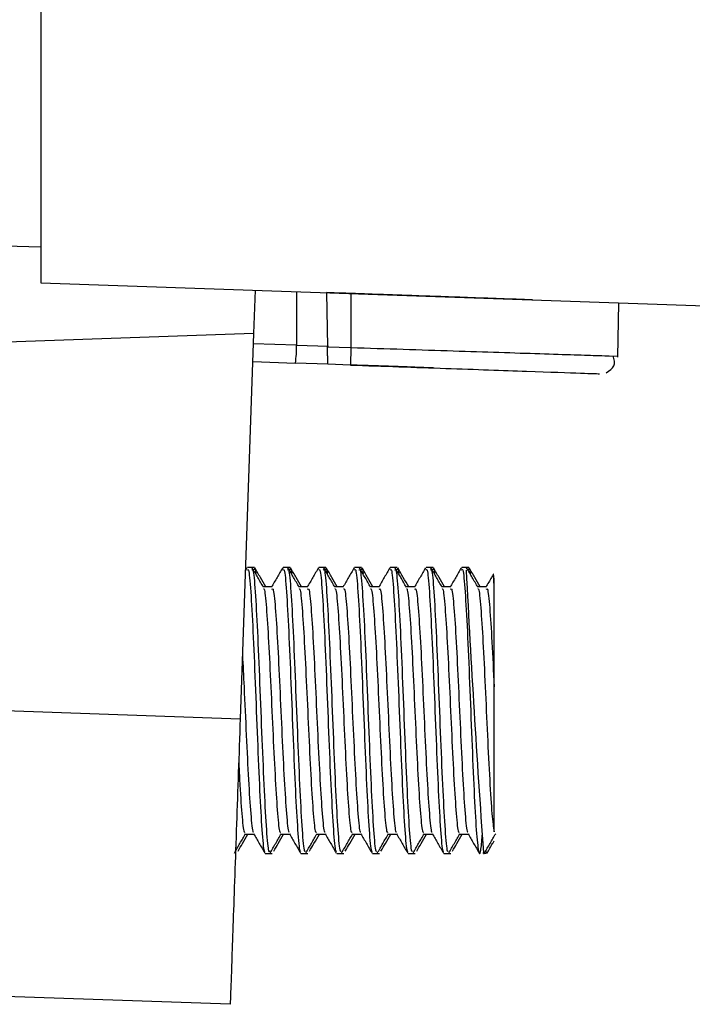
# Model space of a CAD drawing. Header units: millimetres. Extents: x -0.57 to 0.95, y -0.4 to 0.71.
# Tile 154 of 256: x 0.3672 to 0.3861, y -0.0784 to -0.0509. Entities that reach past the tile are written whole.
import ezdxf

# ---------------------------------------------------------------- set-up
doc = ezdxf.new("R2010")
doc.units = ezdxf.units.MM
doc.layers.add('FORMAT', color=7, linetype='Continuous')

msp = doc.modelspace()

# ---------------------------------------------------------------- linework, layer by layer
at = {"layer": 'FORMAT', "color": 7, "linetype": 'Continuous', "lineweight": 25}
for p, q in [((0.367844, -0.039928), (0.367844, -0.058243)), ((0.366844, -0.057208), (0.367844, -0.057243)), ((0.367844, -0.058243), (0.445474, -0.060954)), ((0.373839, -0.058452), (0.373797, -0.059666)), ((0.375001, -0.058493), (0.375001, -0.059992)), ((0.375838, -0.058522), (0.375864, -0.060033)), ((0.376521, -0.058546), (0.376521, -0.060056)), ((0.383994, -0.060327), (0.384021, -0.058808)), ((0.373797, -0.059666), (0.363309, -0.060032)), ((0.373797, -0.059666), (0.373421, -0.070442)), ((0.375001, -0.059992), (0.373787, -0.059949)), ((0.375001, -0.059992), (0.37589, -0.060019)), ((0.375864, -0.060033), (0.376521, -0.060056)), ((0.38375, -0.060291), (0.383995, -0.060299)), ((0.37377, -0.06045), (0.374966, -0.060491)), ((0.375873, -0.060523), (0.374966, -0.060491)), ((0.376504, -0.060547), (0.375873, -0.060525)), ((0.373611, -0.066217), (0.373565, -0.066295)), ((0.373746, -0.066208), (0.373621, -0.066208)), ((0.373818, -0.066208), (0.373746, -0.066208)), ((0.374746, -0.066208), (0.374621, -0.066208)), ((0.374818, -0.066208), (0.374746, -0.066208)), ((0.375746, -0.066208), (0.375621, -0.066208)), ((0.375818, -0.066208), (0.375746, -0.066208)), ((0.376746, -0.066208), (0.376621, -0.066208)), ((0.376818, -0.066208), (0.376746, -0.066208)), ((0.377746, -0.066208), (0.377621, -0.066208)), ((0.377818, -0.066208), (0.377746, -0.066208)), ((0.378746, -0.066208), (0.378621, -0.066208)), ((0.378818, -0.066208), (0.378746, -0.066208)), ((0.379746, -0.066208), (0.379621, -0.066208)), ((0.379818, -0.066208), (0.379746, -0.066208)), ((0.380528, -0.066972), (0.380528, -0.066508)), ((0.374309, -0.066749), (0.374065, -0.066749)), ((0.375309, -0.066749), (0.375065, -0.066749)), ((0.376309, -0.066749), (0.376065, -0.066749)), ((0.377309, -0.066749), (0.377065, -0.066749)), ((0.378309, -0.066749), (0.378065, -0.066749)), ((0.379309, -0.066749), (0.379065, -0.066749)), ((0.380309, -0.066749), (0.380065, -0.066749)), ((0.366844, -0.070213), (0.373421, -0.070442)), ((0.373559, -0.073667), (0.373803, -0.073667)), ((0.374559, -0.073667), (0.374803, -0.073667)), ((0.375559, -0.073667), (0.375803, -0.073667)), ((0.376559, -0.073667), (0.376803, -0.073667)), ((0.377559, -0.073667), (0.377803, -0.073667)), ((0.378559, -0.073667), (0.378803, -0.073667)), ((0.379559, -0.073667), (0.379803, -0.073667)), ((0.374121, -0.074208), (0.374246, -0.074208)), ((0.374246, -0.074208), (0.374318, -0.074208)), ((0.375121, -0.074208), (0.375246, -0.074208)), ((0.375246, -0.074208), (0.375318, -0.074208)), ((0.376121, -0.074208), (0.376246, -0.074208)), ((0.376246, -0.074208), (0.376318, -0.074208)), ((0.377121, -0.074208), (0.377246, -0.074208)), ((0.377246, -0.074208), (0.377318, -0.074208)), ((0.378121, -0.074208), (0.378246, -0.074208)), ((0.378246, -0.074208), (0.378318, -0.074208)), ((0.379121, -0.074208), (0.379246, -0.074208)), ((0.379246, -0.074208), (0.379318, -0.074208)), ((0.380228, -0.074208), (0.380228, -0.074181)), ((0.380253, -0.074204), (0.380258, -0.074194)), ((0.380337, -0.074184), (0.380342, -0.074173)), ((0.373142, -0.078428), (0.366844, -0.078208))]:
    msp.add_line(p, q, dxfattribs=at)
for centre, radius, start, end in [((0.371396, -0.059991), 0.0036049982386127, 352.020979, 359.988616), ((0.775622, -0.046083), 0.3963913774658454, 182.921215, 184.064789), ((0.380228, -0.073908), 0.0003, 270, 273.732029), ((0.380228, -0.073908), 0.0003, 274.660846, 289.626316)]:
    msp.add_arc(centre, radius, start, end, dxfattribs=at)
for points, knots in [([(0.381602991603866, -0.0587231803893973), (0.3813000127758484, -0.0587126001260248), (0.3806854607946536, -0.0586911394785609), (0.3797824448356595, -0.0586596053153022), (0.3789165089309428, -0.0586293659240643), (0.3781232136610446, -0.0586016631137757), (0.3774095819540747, -0.0585767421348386), (0.376819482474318, -0.0585561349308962), (0.3763484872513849, -0.0585396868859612), (0.3760438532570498, -0.0585290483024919), (0.3758697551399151, -0.0585229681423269), (0.3758487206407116, -0.0585222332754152), (0.3758381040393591, -0.0585218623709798)], [0, 0, 0, 0, 0.1021128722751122, 0.2071222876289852, 0.3092532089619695, 0.4143248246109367, 0.5171359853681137, 0.6230523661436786, 0.7246308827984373, 0.8290921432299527, 0.9137388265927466, 1, 1, 1, 1]), ([(0.3758730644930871, -0.0605247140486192), (0.3758729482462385, -0.0605180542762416), (0.3758727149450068, -0.0605046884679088), (0.3758709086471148, -0.0604012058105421), (0.3758688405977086, -0.0602827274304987), (0.3758667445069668, -0.0601626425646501), (0.3758652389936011, -0.0600763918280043), (0.3758644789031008, -0.0600328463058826)], [0, 0, 0, 0, 0.2487058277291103, 0.499139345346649, 0.6665573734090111, 0.8316543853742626, 1, 1, 1, 1]), ([(0.3765209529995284, -0.0600557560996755), (0.3765187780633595, -0.0601178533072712), (0.3765154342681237, -0.0602133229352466), (0.3765113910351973, -0.0603275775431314), (0.3765085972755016, -0.0604060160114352), (0.3765063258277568, -0.0604691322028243), (0.3765040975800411, -0.0605301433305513), (0.3765036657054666, -0.0605401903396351), (0.3765033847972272, -0.0605467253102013)], [0, 0, 0, 0, 0.2396962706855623, 0.3685143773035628, 0.500000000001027, 0.6314856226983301, 0.7603037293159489, 1, 1, 1, 1]), ([(0.3765209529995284, -0.0600557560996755), (0.3775015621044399, -0.0600877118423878), (0.3794634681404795, -0.0601516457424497), (0.3819111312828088, -0.0602312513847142), (0.3834654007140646, -0.0602820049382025), (0.3836742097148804, -0.0602888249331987), (0.3837500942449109, -0.0602913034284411)], [0, 0, 0, 0, 0.2799533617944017, 0.5601030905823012, 0.8401344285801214, 0.9999999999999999, 0.9999999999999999, 0.9999999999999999, 0.9999999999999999]), ([(0.3836629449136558, -0.0607614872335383), (0.3837536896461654, -0.0607048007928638), (0.3839386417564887, -0.0605892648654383), (0.3838880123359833, -0.0603914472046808), (0.3838622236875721, -0.0602906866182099)], [0, 0, 0, 0, 0.4906390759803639, 1, 1, 1, 1]), ([(0.3765033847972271, -0.060546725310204), (0.3774173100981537, -0.0605786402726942), (0.3792450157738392, -0.0606424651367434), (0.381550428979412, -0.0607229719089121), (0.3831609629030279, -0.0607792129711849), (0.3833720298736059, -0.0607865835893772), (0.3834775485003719, -0.0607902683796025)], [0, 0, 0, 0, 0.2500092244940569, 0.4999788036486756, 0.7500246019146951, 1, 1, 1, 1]), ([(0.3788261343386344, -0.0606262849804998), (0.3787715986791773, -0.0606243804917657), (0.3786582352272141, -0.0606204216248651), (0.3778217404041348, -0.0605912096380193), (0.3769501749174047, -0.0605607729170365), (0.3765390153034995, -0.0605464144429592)], [0, 0, 0, 0, 0.3287283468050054, 0.6833286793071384, 1, 1, 1, 1]), ([(0.373620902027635, -0.0662845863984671), (0.3736315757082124, -0.0662705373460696), (0.3736630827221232, -0.0662290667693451), (0.3737154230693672, -0.0668259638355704), (0.3737779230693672, -0.0679387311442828), (0.3738404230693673, -0.0694282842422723), (0.3739029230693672, -0.0710259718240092), (0.3739654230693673, -0.0725098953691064), (0.3740279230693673, -0.0736106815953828), (0.3740797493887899, -0.0741932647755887), (0.3741107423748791, -0.0741463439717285), (0.374120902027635, -0.0741309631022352)], [0, 0, 0, 0, 0.0640420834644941, 0.1890420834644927, 0.3140420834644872, 0.439042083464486, 0.5640420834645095, 0.6890420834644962, 0.814042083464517, 0.939042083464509, 1, 1, 1, 1]), ([(0.3737459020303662, -0.0662845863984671), (0.3737565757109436, -0.0662705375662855), (0.3737880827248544, -0.0662290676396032), (0.3738404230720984, -0.0668259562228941), (0.3739029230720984, -0.0679387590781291), (0.3739654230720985, -0.0694281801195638), (0.3740279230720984, -0.0710263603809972), (0.3740904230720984, -0.072508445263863), (0.3741529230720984, -0.0736160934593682), (0.3742083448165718, -0.0742163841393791), (0.3742429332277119, -0.0741543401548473), (0.3742566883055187, -0.0741296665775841)], [0, 0, 0, 0, 0.0626897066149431, 0.1850500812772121, 0.3074104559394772, 0.4297708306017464, 0.5521312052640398, 0.6744915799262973, 0.796851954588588, 0.9192123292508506, 1, 1, 1, 1]), ([(0.3740712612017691, -0.0667592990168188), (0.3740189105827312, -0.0666688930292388), (0.3739141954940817, -0.0664880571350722), (0.3738095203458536, -0.0663071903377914), (0.3737571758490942, -0.066216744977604)], [0, 0, 0, 0, 0.4999338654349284, 1, 1, 1, 1]), ([(0.3738184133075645, -0.0662778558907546), (0.3738257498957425, -0.0662476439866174), (0.3738389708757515, -0.066193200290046), (0.3738521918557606, -0.0663301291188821), (0.3738580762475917, -0.0663910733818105)], [0, 0, 0, 0, 0.5549201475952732, 1, 1, 1, 1]), ([(0.3741369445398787, -0.0667490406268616), (0.3740866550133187, -0.0666622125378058), (0.3739839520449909, -0.0664848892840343), (0.373881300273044, -0.0663075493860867), (0.3738289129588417, -0.0662170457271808)], [0, 0, 0, 0, 0.4896599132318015, 1, 1, 1, 1]), ([(0.3746107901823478, -0.0662166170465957), (0.3745584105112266, -0.0663071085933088), (0.3744536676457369, -0.066488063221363), (0.3743488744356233, -0.0666690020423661), (0.3742964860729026, -0.066759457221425)], [0, 0, 0, 0, 0.5000786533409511, 1, 1, 1, 1]), ([(0.374620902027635, -0.0662845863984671), (0.3746315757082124, -0.0662705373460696), (0.3746630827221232, -0.0662290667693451), (0.3747154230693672, -0.0668259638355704), (0.3747779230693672, -0.0679387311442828), (0.3748404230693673, -0.0694282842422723), (0.3749029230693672, -0.0710259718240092), (0.3749654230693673, -0.0725098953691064), (0.3750279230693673, -0.0736106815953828), (0.3750797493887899, -0.0741932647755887), (0.3751107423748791, -0.0741463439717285), (0.375120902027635, -0.0741309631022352)], [0, 0, 0, 0, 0.0640420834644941, 0.1890420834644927, 0.3140420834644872, 0.439042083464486, 0.5640420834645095, 0.6890420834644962, 0.814042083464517, 0.939042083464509, 1, 1, 1, 1]), ([(0.3747459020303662, -0.0662845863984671), (0.3747565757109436, -0.0662705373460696), (0.3747880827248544, -0.0662290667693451), (0.3748404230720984, -0.0668259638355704), (0.3749029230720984, -0.0679387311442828), (0.3749654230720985, -0.0694282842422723), (0.3750279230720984, -0.0710259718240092), (0.3750904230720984, -0.0725098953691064), (0.3751529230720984, -0.0736106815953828), (0.375204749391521, -0.0741932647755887), (0.3752357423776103, -0.0741463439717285), (0.3752459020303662, -0.0741309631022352)], [0, 0, 0, 0, 0.0640420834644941, 0.1890420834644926, 0.3140420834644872, 0.439042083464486, 0.5640420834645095, 0.6890420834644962, 0.814042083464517, 0.939042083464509, 1, 1, 1, 1]), ([(0.3750712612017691, -0.0667592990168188), (0.3750189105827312, -0.0666688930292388), (0.3749141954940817, -0.0664880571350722), (0.3748095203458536, -0.0663071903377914), (0.3747571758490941, -0.066216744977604)], [0, 0, 0, 0, 0.4999338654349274, 1, 1, 1, 1]), ([(0.3748184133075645, -0.0662778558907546), (0.3748257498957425, -0.0662476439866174), (0.3748389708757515, -0.066193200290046), (0.3748521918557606, -0.0663301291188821), (0.3748580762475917, -0.0663910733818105)], [0, 0, 0, 0, 0.5549201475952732, 1, 1, 1, 1]), ([(0.3751369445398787, -0.0667490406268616), (0.3750866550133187, -0.0666622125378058), (0.3749839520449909, -0.0664848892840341), (0.374881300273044, -0.0663075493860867), (0.3748289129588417, -0.0662170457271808)], [0, 0, 0, 0, 0.4896599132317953, 1, 1, 1, 1]), ([(0.3756107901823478, -0.0662166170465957), (0.3755584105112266, -0.0663071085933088), (0.3754536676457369, -0.0664880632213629), (0.3753488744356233, -0.0666690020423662), (0.3752964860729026, -0.066759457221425)], [0, 0, 0, 0, 0.500078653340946, 0.9999999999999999, 0.9999999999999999, 0.9999999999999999, 0.9999999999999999]), ([(0.375620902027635, -0.0662845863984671), (0.3756315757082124, -0.0662705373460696), (0.3756630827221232, -0.0662290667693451), (0.3757154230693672, -0.0668259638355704), (0.3757779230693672, -0.0679387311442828), (0.3758404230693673, -0.0694282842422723), (0.3759029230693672, -0.0710259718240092), (0.3759654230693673, -0.0725098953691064), (0.3760279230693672, -0.0736106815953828), (0.3760797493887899, -0.0741932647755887), (0.3761107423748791, -0.0741463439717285), (0.376120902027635, -0.0741309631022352)], [0, 0, 0, 0, 0.0640420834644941, 0.1890420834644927, 0.3140420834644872, 0.439042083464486, 0.5640420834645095, 0.6890420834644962, 0.814042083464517, 0.939042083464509, 1, 1, 1, 1]), ([(0.3757459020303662, -0.0662845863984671), (0.3757565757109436, -0.0662705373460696), (0.3757880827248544, -0.0662290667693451), (0.3758404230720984, -0.0668259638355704), (0.3759029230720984, -0.0679387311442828), (0.3759654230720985, -0.0694282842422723), (0.3760279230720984, -0.0710259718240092), (0.3760904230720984, -0.0725098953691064), (0.3761529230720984, -0.0736106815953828), (0.376204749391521, -0.0741932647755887), (0.3762357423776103, -0.0741463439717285), (0.3762459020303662, -0.0741309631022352)], [0, 0, 0, 0, 0.0640420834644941, 0.1890420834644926, 0.3140420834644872, 0.439042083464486, 0.5640420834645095, 0.6890420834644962, 0.814042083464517, 0.939042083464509, 1, 1, 1, 1]), ([(0.3760712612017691, -0.0667592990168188), (0.3760189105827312, -0.0666688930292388), (0.3759141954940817, -0.0664880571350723), (0.3758095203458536, -0.0663071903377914), (0.3757571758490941, -0.066216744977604)], [0, 0, 0, 0, 0.4999338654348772, 1, 1, 1, 1]), ([(0.3758184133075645, -0.0662778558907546), (0.3758257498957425, -0.0662476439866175), (0.3758389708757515, -0.0661932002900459), (0.3758521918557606, -0.0663301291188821), (0.3758580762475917, -0.0663910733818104)], [0, 0, 0, 0, 0.5549201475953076, 1, 1, 1, 1]), ([(0.3761369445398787, -0.0667490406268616), (0.3760866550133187, -0.0666622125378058), (0.3759839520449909, -0.0664848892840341), (0.375881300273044, -0.0663075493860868), (0.3758289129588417, -0.0662170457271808)], [0, 0, 0, 0, 0.4896599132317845, 1, 1, 1, 1]), ([(0.3766107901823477, -0.0662166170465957), (0.3765584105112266, -0.0663071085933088), (0.376453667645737, -0.066488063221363), (0.3763488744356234, -0.0666690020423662), (0.3762964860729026, -0.066759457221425)], [0, 0, 0, 0, 0.5000786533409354, 1, 1, 1, 1]), ([(0.376620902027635, -0.0662845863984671), (0.3766315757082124, -0.0662705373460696), (0.3766630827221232, -0.0662290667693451), (0.3767154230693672, -0.0668259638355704), (0.3767779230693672, -0.0679387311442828), (0.3768404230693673, -0.0694282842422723), (0.3769029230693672, -0.0710259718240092), (0.3769654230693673, -0.0725098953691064), (0.3770279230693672, -0.0736106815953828), (0.3770797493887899, -0.0741932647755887), (0.3771107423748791, -0.0741463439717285), (0.377120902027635, -0.0741309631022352)], [0, 0, 0, 0, 0.0640420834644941, 0.1890420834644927, 0.3140420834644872, 0.439042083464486, 0.5640420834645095, 0.6890420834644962, 0.814042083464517, 0.939042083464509, 1, 1, 1, 1]), ([(0.3767459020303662, -0.0662845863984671), (0.3767565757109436, -0.0662705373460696), (0.3767880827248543, -0.0662290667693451), (0.3768404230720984, -0.0668259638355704), (0.3769029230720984, -0.0679387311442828), (0.3769654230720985, -0.0694282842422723), (0.3770279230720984, -0.0710259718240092), (0.3770904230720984, -0.0725098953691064), (0.3771529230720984, -0.0736106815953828), (0.377204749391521, -0.0741932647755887), (0.3772357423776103, -0.0741463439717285), (0.3772459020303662, -0.0741309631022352)], [0, 0, 0, 0, 0.0640420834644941, 0.1890420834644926, 0.3140420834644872, 0.439042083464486, 0.5640420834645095, 0.6890420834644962, 0.814042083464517, 0.939042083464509, 1, 1, 1, 1]), ([(0.3770712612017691, -0.0667592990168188), (0.3770189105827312, -0.0666688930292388), (0.3769141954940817, -0.0664880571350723), (0.3768095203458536, -0.0663071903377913), (0.3767571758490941, -0.066216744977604)], [0, 0, 0, 0, 0.4999338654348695, 1, 1, 1, 1]), ([(0.3768184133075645, -0.0662778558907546), (0.3768257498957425, -0.0662476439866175), (0.3768389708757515, -0.0661932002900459), (0.3768521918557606, -0.0663301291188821), (0.3768580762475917, -0.0663910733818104)], [0, 0, 0, 0, 0.5549201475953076, 1, 1, 1, 1]), ([(0.3771369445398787, -0.0667490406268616), (0.3770866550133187, -0.0666622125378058), (0.3769839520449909, -0.0664848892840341), (0.376881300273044, -0.0663075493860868), (0.3768289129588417, -0.0662170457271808)], [0, 0, 0, 0, 0.4896599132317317, 1, 1, 1, 1]), ([(0.3776107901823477, -0.0662166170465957), (0.3775584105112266, -0.0663071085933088), (0.3774536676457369, -0.066488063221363), (0.3773488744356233, -0.0666690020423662), (0.3772964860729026, -0.066759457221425)], [0, 0, 0, 0, 0.5000786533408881, 1, 1, 1, 1]), ([(0.377620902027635, -0.0662845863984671), (0.3776315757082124, -0.0662705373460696), (0.3776630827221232, -0.0662290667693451), (0.3777154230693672, -0.0668259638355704), (0.3777779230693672, -0.0679387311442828), (0.3778404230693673, -0.0694282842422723), (0.3779029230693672, -0.0710259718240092), (0.3779654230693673, -0.0725098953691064), (0.3780279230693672, -0.0736106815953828), (0.3780797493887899, -0.0741932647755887), (0.3781107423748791, -0.0741463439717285), (0.378120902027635, -0.0741309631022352)], [0, 0, 0, 0, 0.0640420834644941, 0.1890420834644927, 0.3140420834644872, 0.439042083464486, 0.5640420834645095, 0.6890420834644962, 0.814042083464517, 0.939042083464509, 1, 1, 1, 1]), ([(0.3777459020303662, -0.0662845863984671), (0.3777565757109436, -0.0662705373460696), (0.3777880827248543, -0.0662290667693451), (0.3778404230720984, -0.0668259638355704), (0.3779029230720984, -0.0679387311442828), (0.3779654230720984, -0.0694282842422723), (0.3780279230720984, -0.0710259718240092), (0.3780904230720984, -0.0725098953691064), (0.3781529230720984, -0.0736106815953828), (0.378204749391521, -0.0741932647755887), (0.3782357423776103, -0.0741463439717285), (0.3782459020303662, -0.0741309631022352)], [0, 0, 0, 0, 0.0640420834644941, 0.1890420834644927, 0.3140420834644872, 0.439042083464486, 0.5640420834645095, 0.6890420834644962, 0.814042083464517, 0.939042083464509, 1, 1, 1, 1]), ([(0.3780712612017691, -0.0667592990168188), (0.3780189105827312, -0.0666688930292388), (0.3779141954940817, -0.0664880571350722), (0.3778095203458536, -0.0663071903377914), (0.3777571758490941, -0.066216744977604)], [0, 0, 0, 0, 0.4999338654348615, 1, 1, 1, 1]), ([(0.3778184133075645, -0.0662778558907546), (0.3778257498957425, -0.0662476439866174), (0.3778389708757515, -0.0661932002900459), (0.3778521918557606, -0.0663301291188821), (0.3778580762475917, -0.0663910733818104)], [0, 0, 0, 0, 0.5549201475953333, 1, 1, 1, 1]), ([(0.3781369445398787, -0.0667490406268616), (0.3780866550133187, -0.0666622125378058), (0.377983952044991, -0.0664848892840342), (0.377881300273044, -0.0663075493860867), (0.3778289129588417, -0.0662170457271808)], [0, 0, 0, 0, 0.4896599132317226, 1, 1, 1, 1]), ([(0.3786107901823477, -0.0662166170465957), (0.3785584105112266, -0.0663071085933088), (0.3784536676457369, -0.0664880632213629), (0.3783488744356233, -0.0666690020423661), (0.3782964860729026, -0.066759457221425)], [0, 0, 0, 0, 0.500078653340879, 0.9999999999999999, 0.9999999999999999, 0.9999999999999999, 0.9999999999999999]), ([(0.378620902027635, -0.0662845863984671), (0.3786315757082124, -0.0662705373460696), (0.3786630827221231, -0.0662290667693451), (0.3787154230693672, -0.0668259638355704), (0.3787779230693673, -0.0679387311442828), (0.3788404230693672, -0.0694282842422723), (0.3789029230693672, -0.0710259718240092), (0.3789654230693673, -0.0725098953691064), (0.3790279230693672, -0.0736106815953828), (0.3790797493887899, -0.0741932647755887), (0.3791107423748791, -0.0741463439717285), (0.379120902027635, -0.0741309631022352)], [0, 0, 0, 0, 0.0640420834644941, 0.1890420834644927, 0.3140420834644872, 0.439042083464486, 0.5640420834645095, 0.6890420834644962, 0.814042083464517, 0.939042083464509, 1, 1, 1, 1]), ([(0.3787459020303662, -0.0662845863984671), (0.3787565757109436, -0.0662705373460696), (0.3787880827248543, -0.0662290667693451), (0.3788404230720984, -0.0668259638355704), (0.3789029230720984, -0.0679387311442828), (0.3789654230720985, -0.0694282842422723), (0.3790279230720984, -0.0710259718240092), (0.3790904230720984, -0.0725098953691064), (0.3791529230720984, -0.0736106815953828), (0.379204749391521, -0.0741932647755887), (0.3792357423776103, -0.0741463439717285), (0.3792459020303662, -0.0741309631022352)], [0, 0, 0, 0, 0.0640420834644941, 0.1890420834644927, 0.3140420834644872, 0.4390420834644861, 0.5640420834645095, 0.6890420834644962, 0.814042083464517, 0.939042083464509, 1, 1, 1, 1]), ([(0.3790712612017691, -0.0667592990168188), (0.3790189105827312, -0.0666688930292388), (0.3789141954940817, -0.0664880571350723), (0.3788095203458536, -0.0663071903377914), (0.3787571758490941, -0.066216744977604)], [0, 0, 0, 0, 0.4999338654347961, 1, 1, 1, 1]), ([(0.3788184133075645, -0.0662778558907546), (0.3788257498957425, -0.0662476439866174), (0.3788389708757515, -0.0661932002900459), (0.3788521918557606, -0.0663301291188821), (0.3788580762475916, -0.0663910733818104)], [0, 0, 0, 0, 0.5549201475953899, 1, 1, 1, 1]), ([(0.3791369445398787, -0.0667490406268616), (0.3790866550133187, -0.0666622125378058), (0.378983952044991, -0.0664848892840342), (0.378881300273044, -0.0663075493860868), (0.3788289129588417, -0.0662170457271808)], [0, 0, 0, 0, 0.4896599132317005, 1, 1, 1, 1]), ([(0.3796107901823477, -0.0662166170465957), (0.3795584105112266, -0.0663071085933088), (0.379453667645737, -0.066488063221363), (0.3793488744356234, -0.0666690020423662), (0.3792964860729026, -0.066759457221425)], [0, 0, 0, 0, 0.5000786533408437, 1, 1, 1, 1]), ([(0.379610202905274, -0.0662833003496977), (0.3796244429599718, -0.0662607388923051), (0.3796595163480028, -0.0662051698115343), (0.3797154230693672, -0.0668207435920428), (0.3797779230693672, -0.0679402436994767), (0.3798404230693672, -0.0694274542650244), (0.3799029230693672, -0.0710277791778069), (0.3799654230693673, -0.0725034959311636), (0.3800279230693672, -0.0736344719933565), (0.3800904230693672, -0.0742244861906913), (0.3801468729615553, -0.0742704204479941), (0.3801824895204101, -0.0738661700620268), (0.3801972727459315, -0.0736983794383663)], [0, 0, 0, 0, 0.0727684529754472, 0.1792293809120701, 0.2856903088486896, 0.3921512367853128, 0.4986121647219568, 0.6050730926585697, 0.7115340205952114, 0.8179949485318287, 0.9244558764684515, 1, 1, 1, 1]), ([(0.3800712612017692, -0.0667592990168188), (0.3800189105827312, -0.0666688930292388), (0.3799141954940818, -0.0664880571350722), (0.3798095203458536, -0.0663071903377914), (0.3797571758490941, -0.066216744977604)], [0, 0, 0, 0, 0.4999338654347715, 1, 1, 1, 1]), ([(0.3798184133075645, -0.0662778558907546), (0.3798257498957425, -0.0662476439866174), (0.3798389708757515, -0.0661932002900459), (0.3798521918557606, -0.066330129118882), (0.3798580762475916, -0.0663910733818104)], [0, 0, 0, 0, 0.5549201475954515, 1, 1, 1, 1]), ([(0.3801369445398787, -0.0667490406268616), (0.3800866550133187, -0.0666622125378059), (0.379983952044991, -0.0664848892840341), (0.379881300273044, -0.0663075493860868), (0.3798289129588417, -0.0662170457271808)], [0, 0, 0, 0, 0.4896599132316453, 1, 1, 1, 1]), ([(0.3805032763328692, -0.0664023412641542), (0.3804867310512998, -0.0664309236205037), (0.3804178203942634, -0.0665499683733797), (0.3803488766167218, -0.0666690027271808), (0.3802964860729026, -0.066759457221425)], [0, 0, 0, 0, 0.2400975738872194, 1, 1, 1, 1]), ([(0.3805279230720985, -0.0669718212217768), (0.3805277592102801, -0.0669189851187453), (0.3805274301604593, -0.0668128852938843), (0.3805246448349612, -0.0666423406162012), (0.3805205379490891, -0.0665172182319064), (0.3805153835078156, -0.0664396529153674), (0.3805108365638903, -0.0664065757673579), (0.3805070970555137, -0.0663946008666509), (0.3805047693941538, -0.0664014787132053), (0.3805042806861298, -0.0664029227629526)], [0, 0, 0, 0, 0.1382805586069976, 0.2776802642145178, 0.5487617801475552, 0.6858533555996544, 0.8251165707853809, 0.9632820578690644, 1, 1, 1, 1]), ([(0.3740706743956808, -0.0668167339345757), (0.3740772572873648, -0.0668115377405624), (0.3741046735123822, -0.0667898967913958), (0.3741529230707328, -0.0672903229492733), (0.3742154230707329, -0.0682439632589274), (0.3742779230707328, -0.0695342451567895), (0.3743404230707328, -0.07091513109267), (0.3744029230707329, -0.0721983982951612), (0.3744654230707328, -0.0731502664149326), (0.374517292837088, -0.0736541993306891), (0.3745483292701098, -0.0736134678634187), (0.3745585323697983, -0.0736000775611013)], [0, 0, 0, 0, 0.040480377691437, 0.1685914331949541, 0.2967024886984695, 0.4248135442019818, 0.552924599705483, 0.6810356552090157, 0.8091467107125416, 0.9372577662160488, 1, 1, 1, 1]), ([(0.374308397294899, -0.0668154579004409), (0.3743190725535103, -0.0668033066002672), (0.3743505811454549, -0.0667674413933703), (0.3744029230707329, -0.0672835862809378), (0.3744654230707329, -0.0682457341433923), (0.3745279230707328, -0.0695338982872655), (0.3745904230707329, -0.0709147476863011), (0.3746529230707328, -0.0722002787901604), (0.3747154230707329, -0.0731431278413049), (0.3747631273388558, -0.073632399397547), (0.3747899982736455, -0.0736070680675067), (0.3747960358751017, -0.0736013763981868)], [0, 0, 0, 0, 0.0656752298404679, 0.1938439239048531, 0.3220126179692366, 0.450181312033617, 0.5783500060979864, 0.706518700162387, 0.8346873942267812, 0.9628560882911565, 1, 1, 1, 1]), ([(0.3750706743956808, -0.0668167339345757), (0.3750772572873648, -0.0668115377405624), (0.3751046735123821, -0.0667898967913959), (0.3751529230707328, -0.0672903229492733), (0.3752154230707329, -0.0682439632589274), (0.3752779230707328, -0.0695342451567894), (0.3753404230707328, -0.0709151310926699), (0.3754029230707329, -0.0721983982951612), (0.3754654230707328, -0.0731502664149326), (0.375517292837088, -0.0736541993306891), (0.3755483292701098, -0.0736134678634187), (0.3755585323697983, -0.0736000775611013)], [0, 0, 0, 0, 0.0404803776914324, 0.1685914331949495, 0.2967024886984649, 0.4248135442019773, 0.5529245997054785, 0.6810356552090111, 0.8091467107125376, 0.9372577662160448, 1, 1, 1, 1]), ([(0.375308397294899, -0.0668154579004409), (0.3753190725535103, -0.0668033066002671), (0.3753505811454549, -0.0667674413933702), (0.3754029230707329, -0.0672835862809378), (0.3754654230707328, -0.0682457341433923), (0.3755279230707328, -0.0695338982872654), (0.3755904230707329, -0.0709147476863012), (0.3756529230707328, -0.0722002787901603), (0.3757154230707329, -0.0731431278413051), (0.3757631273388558, -0.0736323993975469), (0.3757899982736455, -0.0736070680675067), (0.3757960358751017, -0.0736013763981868)], [0, 0, 0, 0, 0.0656752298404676, 0.1938439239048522, 0.3220126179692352, 0.4501813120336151, 0.5783500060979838, 0.706518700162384, 0.8346873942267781, 0.9628560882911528, 1, 1, 1, 1]), ([(0.3760706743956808, -0.0668167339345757), (0.3760772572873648, -0.0668115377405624), (0.3761046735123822, -0.0667898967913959), (0.3761529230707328, -0.0672903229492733), (0.3762154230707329, -0.0682439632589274), (0.3762779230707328, -0.0695342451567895), (0.3763404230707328, -0.07091513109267), (0.3764029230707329, -0.0721983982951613), (0.3764654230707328, -0.0731502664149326), (0.376517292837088, -0.0736541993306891), (0.3765483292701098, -0.0736134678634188), (0.3765585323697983, -0.0736000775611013)], [0, 0, 0, 0, 0.0404803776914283, 0.1685914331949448, 0.2967024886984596, 0.4248135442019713, 0.5529245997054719, 0.681035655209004, 0.8091467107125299, 0.9372577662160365, 1, 1, 1, 1]), ([(0.376308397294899, -0.0668154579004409), (0.3763190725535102, -0.0668033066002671), (0.3763505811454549, -0.0667674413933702), (0.3764029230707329, -0.0672835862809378), (0.3764654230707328, -0.0682457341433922), (0.3765279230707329, -0.0695338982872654), (0.3765904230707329, -0.0709147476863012), (0.3766529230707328, -0.0722002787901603), (0.3767154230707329, -0.0731431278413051), (0.3767631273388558, -0.0736323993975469), (0.3767899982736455, -0.0736070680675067), (0.3767960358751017, -0.0736013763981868)], [0, 0, 0, 0, 0.0656752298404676, 0.1938439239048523, 0.3220126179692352, 0.4501813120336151, 0.5783500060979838, 0.706518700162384, 0.8346873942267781, 0.9628560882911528, 1, 1, 1, 1]), ([(0.3770706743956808, -0.0668167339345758), (0.3770772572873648, -0.0668115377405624), (0.3771046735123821, -0.0667898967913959), (0.3771529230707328, -0.0672903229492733), (0.3772154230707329, -0.0682439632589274), (0.3772779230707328, -0.0695342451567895), (0.3773404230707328, -0.0709151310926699), (0.3774029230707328, -0.0721983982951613), (0.3774654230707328, -0.0731502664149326), (0.377517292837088, -0.073654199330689), (0.3775483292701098, -0.0736134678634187), (0.3775585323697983, -0.0736000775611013)], [0, 0, 0, 0, 0.0404803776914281, 0.168591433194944, 0.2967024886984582, 0.4248135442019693, 0.5529245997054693, 0.6810356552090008, 0.809146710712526, 0.9372577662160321, 0.9999999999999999, 0.9999999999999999, 0.9999999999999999, 0.9999999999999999]), ([(0.377308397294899, -0.0668154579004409), (0.3773190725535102, -0.0668033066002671), (0.3773505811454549, -0.0667674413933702), (0.3774029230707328, -0.0672835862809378), (0.3774654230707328, -0.0682457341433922), (0.3775279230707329, -0.0695338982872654), (0.3775904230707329, -0.0709147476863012), (0.3776529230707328, -0.0722002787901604), (0.3777154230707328, -0.0731431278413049), (0.3777631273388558, -0.0736323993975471), (0.3777899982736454, -0.0736070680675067), (0.3777960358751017, -0.0736013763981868)], [0, 0, 0, 0, 0.0656752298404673, 0.1938439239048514, 0.3220126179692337, 0.4501813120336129, 0.5783500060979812, 0.7065187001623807, 0.8346873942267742, 0.9628560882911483, 1, 1, 1, 1]), ([(0.3780706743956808, -0.0668167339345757), (0.3780772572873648, -0.0668115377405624), (0.3781046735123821, -0.0667898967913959), (0.3781529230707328, -0.0672903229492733), (0.3782154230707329, -0.0682439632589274), (0.3782779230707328, -0.0695342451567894), (0.3783404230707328, -0.07091513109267), (0.3784029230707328, -0.0721983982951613), (0.3784654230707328, -0.0731502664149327), (0.378517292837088, -0.0736541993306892), (0.3785483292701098, -0.0736134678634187), (0.3785585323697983, -0.0736000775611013)], [0, 0, 0, 0, 0.0404803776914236, 0.1685914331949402, 0.2967024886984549, 0.4248135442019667, 0.5529245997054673, 0.6810356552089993, 0.8091467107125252, 0.9372577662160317, 1, 1, 1, 1]), ([(0.378308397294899, -0.0668154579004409), (0.3783190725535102, -0.0668033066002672), (0.3783505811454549, -0.0667674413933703), (0.3784029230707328, -0.0672835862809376), (0.3784654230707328, -0.0682457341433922), (0.3785279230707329, -0.0695338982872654), (0.3785904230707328, -0.0709147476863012), (0.3786529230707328, -0.0722002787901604), (0.3787154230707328, -0.073143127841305), (0.3787631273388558, -0.073632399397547), (0.3787899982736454, -0.0736070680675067), (0.3787960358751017, -0.0736013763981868)], [0, 0, 0, 0, 0.065675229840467, 0.1938439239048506, 0.3220126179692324, 0.4501813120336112, 0.5783500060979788, 0.7065187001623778, 0.8346873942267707, 0.9628560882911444, 0.9999999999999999, 0.9999999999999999, 0.9999999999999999, 0.9999999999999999]), ([(0.3790706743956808, -0.0668167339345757), (0.3790772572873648, -0.0668115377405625), (0.3791046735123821, -0.0667898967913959), (0.3791529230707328, -0.0672903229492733), (0.3792154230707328, -0.0682439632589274), (0.3792779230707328, -0.0695342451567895), (0.3793404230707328, -0.0709151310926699), (0.3794029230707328, -0.0721983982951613), (0.3794654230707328, -0.0731502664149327), (0.379517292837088, -0.0736541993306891), (0.3795483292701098, -0.0736134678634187), (0.3795585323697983, -0.0736000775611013)], [0, 0, 0, 0, 0.0404803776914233, 0.1685914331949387, 0.2967024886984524, 0.4248135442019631, 0.5529245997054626, 0.6810356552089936, 0.8091467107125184, 0.937257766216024, 1, 1, 1, 1]), ([(0.379308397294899, -0.0668154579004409), (0.3793190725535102, -0.0668033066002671), (0.3793505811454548, -0.0667674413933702), (0.3794029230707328, -0.0672835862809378), (0.3794654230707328, -0.0682457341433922), (0.3795279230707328, -0.0695338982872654), (0.3795904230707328, -0.0709147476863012), (0.3796529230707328, -0.0722002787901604), (0.3797154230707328, -0.073143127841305), (0.3797631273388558, -0.073632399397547), (0.3797899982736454, -0.0736070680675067), (0.3797960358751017, -0.0736013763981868)], [0, 0, 0, 0, 0.065675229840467, 0.1938439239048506, 0.3220126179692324, 0.4501813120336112, 0.5783500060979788, 0.7065187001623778, 0.8346873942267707, 0.9628560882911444, 0.9999999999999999, 0.9999999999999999, 0.9999999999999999, 0.9999999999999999]), ([(0.3800706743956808, -0.0668167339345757), (0.3800772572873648, -0.0668115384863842), (0.3801046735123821, -0.0667899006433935), (0.3801529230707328, -0.067290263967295), (0.3802154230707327, -0.0682441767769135), (0.3802779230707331, -0.0695334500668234), (0.3803404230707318, -0.070918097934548), (0.3804029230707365, -0.0721873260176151), (0.3804654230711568, -0.0731915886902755), (0.3805070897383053, -0.0734660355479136), (0.3805279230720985, -0.0736032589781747)], [0, 0, 0, 0, 0.0431902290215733, 0.179877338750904, 0.3165644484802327, 0.4532515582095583, 0.589938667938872, 0.7266257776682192, 0.86331288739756, 1, 1, 1, 1]), ([(0.3803083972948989, -0.0668154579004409), (0.3803190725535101, -0.0668032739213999), (0.3803505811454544, -0.0667673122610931), (0.3804029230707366, -0.0672847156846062), (0.3804654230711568, -0.0682415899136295), (0.3805070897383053, -0.0691134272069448), (0.3805279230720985, -0.0695493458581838)], [0, 0, 0, 0, 0.1458861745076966, 0.430590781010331, 0.7152953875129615, 1, 1, 1, 1]), ([(0.3805279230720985, -0.0695493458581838), (0.3805279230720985, -0.0691691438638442), (0.3805279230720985, -0.068409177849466), (0.3805279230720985, -0.0675317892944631), (0.3805279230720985, -0.0671349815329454), (0.3805279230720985, -0.0669718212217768)], [0, 0, 0, 0, 0.3708700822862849, 0.7413129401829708, 0.9999999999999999, 0.9999999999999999, 0.9999999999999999, 0.9999999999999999]), ([(0.3734830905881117, -0.0686532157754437), (0.3734980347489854, -0.0689458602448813), (0.3735338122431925, -0.0696464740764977), (0.3735904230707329, -0.0709200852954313), (0.3736529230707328, -0.0721988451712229), (0.3737154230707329, -0.0731435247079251), (0.3737631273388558, -0.0736323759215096), (0.3737899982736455, -0.0736070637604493), (0.3737960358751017, -0.0736013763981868)], [0, 0, 0, 0, 0.1432598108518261, 0.3429752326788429, 0.5426906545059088, 0.7424060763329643, 0.9421214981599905, 1, 1, 1, 1]), ([(0.3805279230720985, -0.0736032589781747), (0.3805279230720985, -0.0735645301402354), (0.3805279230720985, -0.0734870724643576), (0.3805279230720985, -0.0732814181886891), (0.3805279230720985, -0.0730528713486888), (0.3805279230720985, -0.0728270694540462), (0.3805279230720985, -0.0726283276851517), (0.3805279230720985, -0.0724098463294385), (0.3805279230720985, -0.0721759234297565), (0.3805279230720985, -0.0719297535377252), (0.3805279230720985, -0.0716721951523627), (0.3805279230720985, -0.0714010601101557), (0.3805279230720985, -0.0711218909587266), (0.3805279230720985, -0.0708382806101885), (0.3805279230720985, -0.0705509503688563), (0.3805279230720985, -0.0702577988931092), (0.3805279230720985, -0.0699213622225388), (0.3805279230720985, -0.0696864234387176), (0.3805279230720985, -0.0695493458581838)], [0, 0, 0, 0, 0.0923182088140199, 0.1846364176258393, 0.2789688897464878, 0.3317209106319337, 0.3848391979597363, 0.4391126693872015, 0.4937853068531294, 0.5465373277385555, 0.5996556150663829, 0.6539290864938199, 0.7086017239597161, 0.7613537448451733, 0.8144720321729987, 0.8687455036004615, 0.9234181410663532, 1, 1, 1, 1]), ([(0.3734206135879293, -0.0704423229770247), (0.37338552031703, -0.0714472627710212), (0.3733315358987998, -0.0729931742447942), (0.3732666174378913, -0.0748521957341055), (0.3732219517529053, -0.0761312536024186), (0.3731859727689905, -0.0771615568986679), (0.3731512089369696, -0.0781570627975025), (0.3731454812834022, -0.0783210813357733), (0.3731417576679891, -0.078427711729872)], [0, 0, 0, 0, 0.2394059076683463, 0.3682811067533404, 0.4999014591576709, 0.631538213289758, 0.7604586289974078, 1, 1, 1, 1]), ([(0.3733783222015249, -0.0716533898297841), (0.3733865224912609, -0.0718212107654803), (0.3734155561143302, -0.072415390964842), (0.3734654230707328, -0.0731412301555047), (0.373517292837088, -0.0736551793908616), (0.3735483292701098, -0.0736137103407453), (0.3735585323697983, -0.0736000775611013)], [0, 0, 0, 0, 0.1365121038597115, 0.4833293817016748, 0.8301466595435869, 1, 1, 1, 1]), ([(0.3732571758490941, -0.0741988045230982), (0.3733095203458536, -0.0741083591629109), (0.3734141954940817, -0.07392749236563), (0.3735189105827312, -0.0737466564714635), (0.3735712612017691, -0.0736562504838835)], [0, 0, 0, 0, 0.5000661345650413, 1, 1, 1, 1]), ([(0.373360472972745, -0.0741439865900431), (0.3734023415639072, -0.0740716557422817), (0.3734944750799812, -0.0739124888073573), (0.3735866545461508, -0.0737533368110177), (0.3736369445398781, -0.0736665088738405)], [0, 0, 0, 0, 0.4544338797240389, 0.9999999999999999, 0.9999999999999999, 0.9999999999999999, 0.9999999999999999]), ([(0.3737964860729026, -0.0736560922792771), (0.3738488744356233, -0.0737465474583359), (0.3739536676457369, -0.0739274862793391), (0.3740584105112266, -0.0741084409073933), (0.3741107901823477, -0.0741989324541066)], [0, 0, 0, 0, 0.4999213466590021, 0.9999999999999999, 0.9999999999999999, 0.9999999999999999, 0.9999999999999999]), ([(0.3742571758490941, -0.0741988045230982), (0.3743095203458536, -0.0741083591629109), (0.3744141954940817, -0.07392749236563), (0.3745189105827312, -0.0737466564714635), (0.3745712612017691, -0.0736562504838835)], [0, 0, 0, 0, 0.5000661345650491, 1, 1, 1, 1]), ([(0.3743604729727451, -0.0741439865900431), (0.3744023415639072, -0.0740716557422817), (0.3744944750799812, -0.0739124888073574), (0.3745866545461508, -0.0737533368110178), (0.3746369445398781, -0.0736665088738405)], [0, 0, 0, 0, 0.454433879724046, 1, 1, 1, 1]), ([(0.3747964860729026, -0.0736560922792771), (0.3748488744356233, -0.0737465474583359), (0.3749536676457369, -0.0739274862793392), (0.3750584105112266, -0.0741084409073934), (0.3751107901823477, -0.0741989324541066)], [0, 0, 0, 0, 0.4999213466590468, 1, 1, 1, 1]), ([(0.3752571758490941, -0.0741988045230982), (0.3753095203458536, -0.0741083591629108), (0.3754141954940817, -0.07392749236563), (0.3755189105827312, -0.0737466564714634), (0.3755712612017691, -0.0736562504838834)], [0, 0, 0, 0, 0.5000661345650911, 0.9999999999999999, 0.9999999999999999, 0.9999999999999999, 0.9999999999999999]), ([(0.3753604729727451, -0.0741439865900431), (0.3754023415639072, -0.0740716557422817), (0.3754944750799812, -0.0739124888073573), (0.3755866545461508, -0.0737533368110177), (0.3756369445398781, -0.0736665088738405)], [0, 0, 0, 0, 0.4544338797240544, 1, 1, 1, 1]), ([(0.3757964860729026, -0.0736560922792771), (0.3758488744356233, -0.0737465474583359), (0.3759536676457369, -0.0739274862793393), (0.3760584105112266, -0.0741084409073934), (0.3761107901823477, -0.0741989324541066)], [0, 0, 0, 0, 0.4999213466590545, 1, 1, 1, 1]), ([(0.3762571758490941, -0.0741988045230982), (0.3763095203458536, -0.0741083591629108), (0.3764141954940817, -0.0739274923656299), (0.3765189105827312, -0.0737466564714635), (0.3765712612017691, -0.0736562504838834)], [0, 0, 0, 0, 0.5000661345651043, 0.9999999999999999, 0.9999999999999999, 0.9999999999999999, 0.9999999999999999]), ([(0.3763604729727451, -0.0741439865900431), (0.3764023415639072, -0.0740716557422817), (0.3764944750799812, -0.0739124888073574), (0.3765866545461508, -0.0737533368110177), (0.3766369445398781, -0.0736665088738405)], [0, 0, 0, 0, 0.4544338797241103, 1, 1, 1, 1]), ([(0.3767964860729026, -0.0736560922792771), (0.3768488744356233, -0.0737465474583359), (0.3769536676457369, -0.0739274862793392), (0.3770584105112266, -0.0741084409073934), (0.3771107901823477, -0.0741989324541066)], [0, 0, 0, 0, 0.4999213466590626, 1, 1, 1, 1]), ([(0.3772571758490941, -0.0741988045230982), (0.3773095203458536, -0.0741083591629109), (0.3774141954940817, -0.07392749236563), (0.3775189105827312, -0.0737466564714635), (0.3775712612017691, -0.0736562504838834)], [0, 0, 0, 0, 0.5000661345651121, 1, 1, 1, 1]), ([(0.3773604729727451, -0.0741439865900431), (0.3774023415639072, -0.0740716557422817), (0.3774944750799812, -0.0739124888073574), (0.3775866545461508, -0.0737533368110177), (0.3776369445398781, -0.0736665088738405)], [0, 0, 0, 0, 0.4544338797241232, 1, 1, 1, 1]), ([(0.3777964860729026, -0.0736560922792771), (0.3778488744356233, -0.0737465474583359), (0.3779536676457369, -0.0739274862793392), (0.3780584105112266, -0.0741084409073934), (0.3781107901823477, -0.0741989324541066)], [0, 0, 0, 0, 0.4999213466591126, 1, 1, 1, 1]), ([(0.3782571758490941, -0.0741988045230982), (0.3783095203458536, -0.0741083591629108), (0.3784141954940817, -0.07392749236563), (0.3785189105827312, -0.0737466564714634), (0.3785712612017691, -0.0736562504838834)], [0, 0, 0, 0, 0.500066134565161, 1, 1, 1, 1]), ([(0.378360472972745, -0.0741439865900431), (0.3784023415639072, -0.0740716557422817), (0.3784944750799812, -0.0739124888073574), (0.3785866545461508, -0.0737533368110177), (0.3786369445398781, -0.0736665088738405)], [0, 0, 0, 0, 0.4544338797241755, 1, 1, 1, 1]), ([(0.3787964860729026, -0.0736560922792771), (0.3788488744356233, -0.073746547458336), (0.378953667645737, -0.0739274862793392), (0.3790584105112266, -0.0741084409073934), (0.3791107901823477, -0.0741989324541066)], [0, 0, 0, 0, 0.499921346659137, 1, 1, 1, 1]), ([(0.3792571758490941, -0.0741988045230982), (0.3793095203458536, -0.0741083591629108), (0.3794141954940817, -0.0739274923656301), (0.3795189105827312, -0.0737466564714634), (0.3795712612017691, -0.0736562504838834)], [0, 0, 0, 0, 0.5000661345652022, 1, 1, 1, 1]), ([(0.3793604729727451, -0.0741439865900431), (0.3794023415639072, -0.0740716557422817), (0.3794944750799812, -0.0739124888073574), (0.3795866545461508, -0.0737533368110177), (0.3796369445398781, -0.0736665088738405)], [0, 0, 0, 0, 0.4544338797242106, 1, 1, 1, 1]), ([(0.3797964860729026, -0.0736560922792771), (0.3798488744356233, -0.0737465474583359), (0.379953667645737, -0.0739274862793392), (0.3800584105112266, -0.0741084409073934), (0.3801107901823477, -0.0741989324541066)], [0, 0, 0, 0, 0.4999213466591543, 1, 1, 1, 1]), ([(0.3802571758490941, -0.0741988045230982), (0.3803095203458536, -0.0741083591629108), (0.3804141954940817, -0.07392749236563), (0.3805189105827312, -0.0737466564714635), (0.3805712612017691, -0.0736562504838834)], [0, 0, 0, 0, 0.50006613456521, 1, 1, 1, 1]), ([(0.3803289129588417, -0.0741985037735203), (0.3803812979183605, -0.074107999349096), (0.3804483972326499, -0.0739920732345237), (0.3805155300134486, -0.0738761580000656), (0.3805302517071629, -0.0738507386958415)], [0, 0, 0, 0, 0.7807078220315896, 1, 1, 1, 1]), ([(0.3802279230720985, -0.0741813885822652), (0.3802320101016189, -0.0741915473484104), (0.3802382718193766, -0.0742071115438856), (0.3802446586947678, -0.0742050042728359), (0.3802468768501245, -0.0742042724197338)], [0, 0, 0, 0, 0.6527010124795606, 0.9999999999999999, 0.9999999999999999, 0.9999999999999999, 0.9999999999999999]), ([(0.3802938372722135, -0.0741354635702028), (0.3802976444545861, -0.0741485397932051), (0.380306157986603, -0.0741777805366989), (0.3803175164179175, -0.0741938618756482), (0.3803253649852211, -0.0741889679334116), (0.3803278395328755, -0.0741874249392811)], [0, 0, 0, 0, 0.3564563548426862, 0.797099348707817, 1, 1, 1, 1])]:
    msp.add_open_spline(points, degree=3, knots=knots, dxfattribs=at)

doc.saveas('drawing.dxf')
